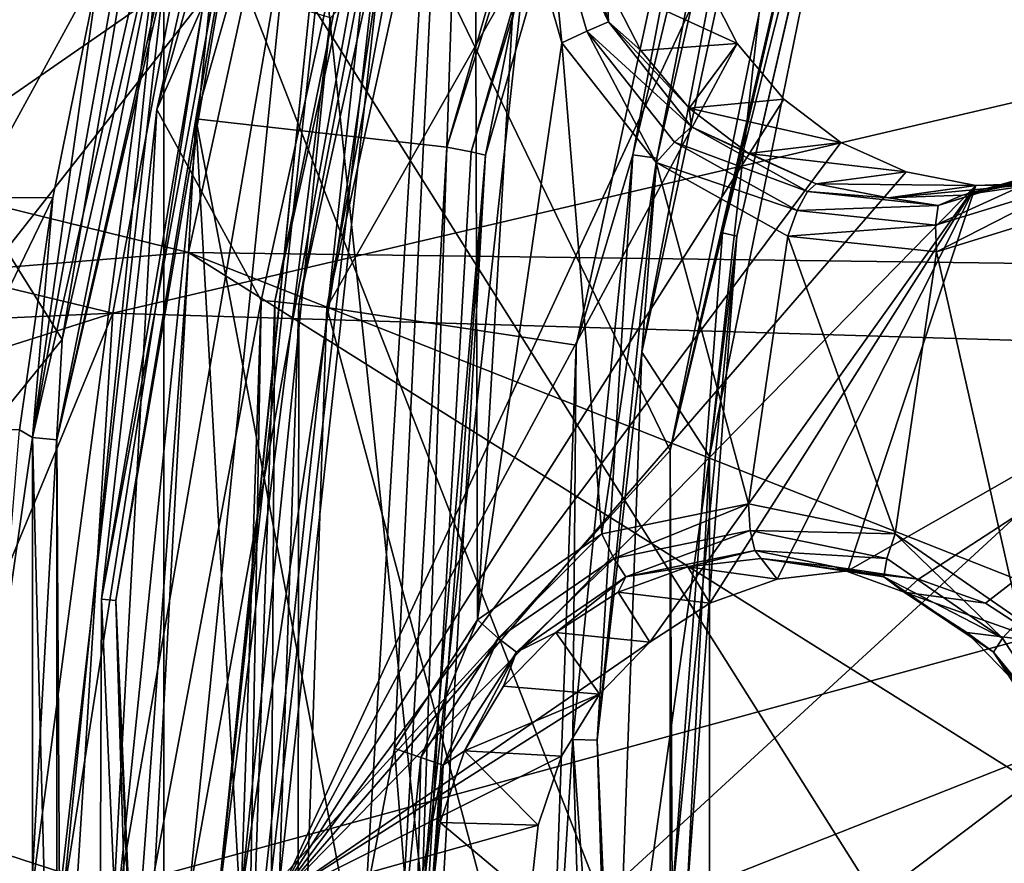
# Model space of a CAD drawing. Header units: metres. Extents: x -240 to 45, y -77 to 27.
# Tile 16 of 256: x -230.92 to -227.32, y 0.13 to 3.22. Entities that reach past the tile are written whole.
import ezdxf

# ---------------------------------------------------------------- set-up
doc = ezdxf.new("R2010")
doc.units = ezdxf.units.M
doc.layers.add('solid_MASSBILD_K_E_SW0001', color=7, linetype='CONTINUOUS')

msp = doc.modelspace()

# ---------------------------------------------------------------- linework, layer by layer
at = {"layer": 'solid_MASSBILD_K_E_SW0001'}
for points in [[(-229.350388, 5.30841, 284.450897), (-230.419617, 2.885896, 282.65625), (-229.362732, 6.605973, 282.392761)], [(-229.993637, 4.769553, 282.446991), (-229.362732, 6.605973, 282.392761), (-230.419617, 2.885896, 282.65625)], [(-230.394272, -3.360062, 277.187683), (-230.394257, 3.360129, 277.187683), (-229.262634, 6.552556, 276.905548)], [(-229.654373, 0, 277.003204), (-230.394272, -3.360062, 277.187683), (-229.262634, 6.552556, 276.905548)], [(-229.358551, 2.748673, 282.185577), (-229.232208, 6.528481, 282.154083), (-230.276794, 2.851742, 282.41452)], [(-229.9431, 4.748956, 282.358887), (-230.276794, 2.851742, 282.41452), (-229.232208, 6.528481, 282.154083)], [(-229.549576, 0.547751, 276.977081), (-229.654373, 0, 277.003204), (-229.262634, 6.552556, 276.905548)], [(-229.246277, 1.018345, 276.901459), (-229.549576, 0.547751, 276.977081), (-229.262634, 6.552556, 276.905548)], [(-229.358551, 2.748673, 282.185577), (-228.355896, 6.224822, 281.935608), (-229.232208, 6.528481, 282.154083)], [(-229.09259, 3.672392, 276.863129), (-229.246277, 1.018345, 276.901459), (-229.262634, 6.552556, 276.905548)], [(-228.273346, 6.185278, 281.887451), (-228.355896, 6.224822, 281.935608), (-229.358551, 2.748673, 282.185577)], [(-228.273346, 6.185278, 281.887451), (-229.358551, 2.748673, 282.185577), (-229.269455, 2.731993, 282.135803)], [(-228.273346, 6.185278, 281.887451), (-229.269455, 2.731993, 282.135803), (-228.225662, 6.156493, 281.800049)], [(-229.269455, 2.731993, 282.135803), (-229.217133, 2.719279, 282.047272), (-228.225662, 6.156493, 281.800049)], [(-228.225662, 6.156493, 281.800049), (-229.217133, 2.719279, 282.047272), (-229.065186, 3.482455, 281.906311)], [(-229.350388, 5.30841, 284.450897), (-230.038132, 2.186984, 284.622375), (-230.419617, 2.885896, 282.65625)], [(-229.988174, 2.183539, 284.712952), (-230.038132, 2.186984, 284.622375), (-229.350388, 5.30841, 284.450897)], [(-229.301498, 5.300042, 284.541779), (-229.988174, 2.183539, 284.712952), (-229.350388, 5.30841, 284.450897)], [(-229.899933, 2.174111, 284.766449), (-229.988174, 2.183539, 284.712952), (-229.301498, 5.300042, 284.541779)], [(-229.216202, 5.277153, 284.596008), (-229.899933, 2.174111, 284.766449), (-229.301498, 5.300042, 284.541779)], [(-229.797195, 2.162036, 284.768433), (-229.899933, 2.174111, 284.766449), (-229.216202, 5.277153, 284.596008)], [(-229.797195, 2.162036, 284.768433), (-229.216202, 5.277153, 284.596008), (-229.117645, 5.245959, 284.598999)], [(-229.797195, 2.162036, 284.768433), (-229.117645, 5.245959, 284.598999), (-228.27594, 4.841449, 284.38913)], [(-230.129135, 4.969383, 277.018524), (-230.874863, 1.686061, 277.204437), (-230.414795, 4.236891, 276.986694)], [(-230.786484, 1.677644, 277.257904), (-230.874863, 1.686061, 277.204437), (-230.129135, 4.969383, 277.018524)], [(-230.044479, 4.944625, 277.072906), (-230.786484, 1.677644, 277.257904), (-230.129135, 4.969383, 277.018524)], [(-230.044479, 4.944625, 277.072906), (-230.394257, 3.360129, 277.187683), (-230.786484, 1.677644, 277.257904)], [(-228.88501, 2.024356, 284.540985), (-229.797195, 2.162036, 284.768433), (-228.27594, 4.841449, 284.38913)], [(-228.541565, 1.637743, 286.10434), (-227.88887, 4.841449, 285.941589), (-229.610123, 3.84885, 286.370758)], [(-228.88501, 2.024356, 284.540985), (-228.27594, 4.841449, 284.38913), (-228.677658, 2.721047, 284.516907)], [(-228.677658, 2.721047, 284.516907), (-228.27594, 4.841449, 284.38913), (-228.177963, 4.81117, 284.391815)], [(-227.80304, 4.810926, 285.892639), (-227.88887, 4.841449, 285.941589), (-228.541565, 1.637743, 286.10434)], [(-228.677658, 2.721047, 284.516907), (-228.177963, 4.81117, 284.391815), (-228.58992, 2.708391, 284.570557)], [(-228.644211, 1.998401, 284.687073), (-228.11322, 4.793667, 284.426208), (-228.04277, 4.780359, 284.537109)], [(-228.58992, 2.708391, 284.570557), (-228.11322, 4.793667, 284.426208), (-228.644211, 1.998401, 284.687073)], [(-228.58992, 2.708391, 284.570557), (-228.177963, 4.81117, 284.391815), (-228.11322, 4.793667, 284.426208)], [(-228.349716, 2.434733, 286.028931), (-227.80304, 4.810926, 285.892639), (-228.541565, 1.637743, 286.10434)], [(-228.349716, 2.434733, 286.028931), (-227.752792, 4.7884, 285.803741), (-227.80304, 4.810926, 285.892639)], [(-230.622986, 1.09384, 282.603912), (-229.993637, 4.769553, 282.446991), (-230.419617, 2.885896, 282.65625)], [(-229.9431, 4.748956, 282.358887), (-229.993637, 4.769553, 282.446991), (-230.622986, 1.09384, 282.603912)], [(-228.397003, 1.616446, 285.862183), (-228.644211, 1.998401, 284.687073), (-228.04277, 4.780359, 284.537109)], [(-228.397003, 1.616446, 285.862183), (-228.04277, 4.780359, 284.537109), (-227.752472, 4.780359, 285.701477)], [(-228.397003, 1.616446, 285.862183), (-227.752472, 4.780359, 285.701477), (-228.29718, 2.423402, 285.940338)], [(-228.29718, 2.423402, 285.940338), (-227.752792, 4.7884, 285.803741), (-228.349716, 2.434733, 286.028931)], [(-228.29718, 2.423402, 285.940338), (-227.752472, 4.780359, 285.701477), (-227.752792, 4.7884, 285.803741)], [(-230.569748, 1.089116, 282.515137), (-229.9431, 4.748956, 282.358887), (-230.622986, 1.09384, 282.603912)], [(-230.569748, 1.089116, 282.515137), (-230.276794, 2.851742, 282.41452), (-229.9431, 4.748956, 282.358887)], [(-229.793671, 4.690482, 288.949799), (-230.304443, 2.362438, 289.026489), (-235.960464, 3.754987, 281.031616)], [(-224.14624, 2.282163, 296.75354), (-230.304443, 2.362438, 289.026489), (-229.793671, 4.690482, 288.949799)], [(-223.643967, 4.526929, 296.692657), (-224.14624, 2.282163, 296.75354), (-229.793671, 4.690482, 288.949799)], [(-236.966003, 3.682456, 281.295074), (-230.581604, 2.141392, 290.381439), (-230.183502, 4.260331, 290.319061)], [(-230.183502, 4.260331, 290.319061), (-230.581604, 2.141392, 290.381439), (-223.305328, 3.84417, 299.103668)], [(-230.874863, 1.686061, 277.204437), (-230.631622, 3.405587, 277.040741), (-230.414795, 4.236891, 276.986694)], [(-231.989792, 4.005358, 279.646729), (-230.766388, 2.044117, 285.937622), (-230.428894, 4.061788, 285.853485)], [(-230.392014, 3.685694, 286.119843), (-230.428894, 4.061788, 285.853485), (-230.766388, 2.044117, 285.937622)], [(-231.989792, 4.005358, 279.646729), (-232.427673, 0, 279.75589), (-230.766388, 2.044117, 285.937622)], [(-230.581604, 2.141392, 290.381439), (-223.642151, 1.932001, 299.1539), (-223.305328, 3.84417, 299.103668)], [(-230.303635, 0, 286.48877), (-230.030823, 0, 286.475647), (-229.610123, 3.84885, 286.370758)], [(-229.931137, 3.652567, 286.395874), (-230.303635, 0, 286.48877), (-229.610123, 3.84885, 286.370758)], [(-228.541565, 1.637743, 286.10434), (-229.610123, 3.84885, 286.370758), (-230.030823, 0, 286.475647)], [(-230.036484, 3.56377, 294.155762), (-236.371017, 3.768127, 285.687042), (-232.838608, 0, 291.084595)], [(-230.304443, 2.362438, 289.026489), (-236.257095, 1.877567, 281.102081), (-235.960464, 3.754987, 281.031616)], [(-236.966003, 3.682456, 281.295074), (-237.23587, 1.840012, 281.359497), (-230.581604, 2.141392, 290.381439)], [(-230.392014, 3.685694, 286.119843), (-230.766388, 2.044117, 285.937622), (-230.879379, 0, 285.96579)], [(-230.392014, 3.685694, 286.119843), (-230.879379, 0, 285.96579), (-230.763199, 0, 286.212372)], [(-230.183609, 3.699824, 286.302246), (-230.763199, 0, 286.212372), (-230.560928, 0, 286.396332)], [(-230.392014, 3.685694, 286.119843), (-230.763199, 0, 286.212372), (-230.183609, 3.699824, 286.302246)], [(-229.931137, 3.652567, 286.395874), (-230.183609, 3.699824, 286.302246), (-230.560928, 0, 286.396332)], [(-228.991409, 3.676744, 276.864288), (-228.937317, 3.130572, 276.824432), (-229.09259, 3.672392, 276.863129)], [(-228.9039, 3.683555, 276.915039), (-228.766235, 3.207833, 276.880707), (-228.991409, 3.676744, 276.864288)], [(-228.991409, 3.676744, 276.864288), (-228.84584, 3.173749, 276.828003), (-228.937317, 3.130572, 276.824432)], [(-228.766235, 3.207833, 276.880707), (-228.84584, 3.173749, 276.828003), (-228.991409, 3.676744, 276.864288)], [(-228.9039, 3.683555, 276.915039), (-228.774261, 3.348126, 276.982697), (-228.766235, 3.207833, 276.880707)], [(-234.88681, 3.650971, 284.653168), (-230.158066, 3.48746, 291.077972), (-235.193405, 0, 284.815613)], [(-229.931137, 3.652567, 286.395874), (-230.560928, 0, 286.396332), (-230.303635, 0, 286.48877)], [(-229.09259, 3.672392, 276.863129), (-228.937317, 3.130572, 276.824432), (-229.246277, 1.018345, 276.901459)], [(-230.036484, 3.56377, 294.155762), (-232.838608, 0, 291.084595), (-227.788467, 0, 297.407837)], [(-223.330124, 3.369589, 302.167877), (-230.036484, 3.56377, 294.155762), (-227.788467, 0, 297.407837)], [(-230.158066, 3.48746, 291.077972), (-228.794617, 0, 293.33075), (-235.193405, 0, 284.815613)], [(-229.81514, 3.482455, 278.898407), (-229.445908, 0, 282.001251), (-230.195862, 0, 278.993317)], [(-229.81514, 3.482455, 278.898407), (-230.195862, 0, 278.993317), (-229.862167, 3.245461, 278.755524)], [(-230.158066, 3.48746, 291.077972), (-225.176895, 3.328503, 297.238007), (-228.794617, 0, 293.33075)], [(-229.81514, 3.482455, 278.898407), (-229.065186, 3.482455, 281.906311), (-229.445908, 0, 282.001251)], [(-229.217133, 2.719279, 282.047272), (-229.445908, 0, 282.001251), (-229.065186, 3.482455, 281.906311)], [(-231.091141, 2.56389, 275.918579), (-231.040176, 3.430211, 275.802795), (-230.92186, 3.405921, 275.876373)], [(-231.091141, 2.56389, 275.918579), (-230.92186, 3.405921, 275.876373), (-230.631622, 3.405587, 277.040741)], [(-231.091141, 2.56389, 275.918579), (-230.631622, 3.405587, 277.040741), (-230.800888, 2.563641, 277.082947)], [(-230.874863, 1.686061, 277.204437), (-230.800888, 2.563641, 277.082947), (-230.631622, 3.405587, 277.040741)], [(-229.604263, 3.414179, 278.536621), (-230.113052, 0, 278.704834), (-229.977356, 0, 278.629669)], [(-229.604263, 3.414179, 278.536621), (-229.784409, 3.222603, 278.622894), (-230.113052, 0, 278.704834)], [(-229.604263, 3.414179, 278.536621), (-229.977356, 0, 278.629669), (-228.416885, 3.364934, 278.240601)], [(-230.786484, 1.677644, 277.257904), (-230.394257, 3.360129, 277.187683), (-230.776855, 0.000033, 277.283081)], [(-230.394272, -3.360062, 277.187683), (-230.776855, 0.000033, 277.283081), (-230.394257, 3.360129, 277.187683)], [(-229.977356, 0, 278.629669), (-228.295212, 3.127634, 278.210266), (-228.416885, 3.364934, 278.240601)], [(-228.416885, 3.364934, 278.240601), (-228.295212, 3.127634, 278.210266), (-228.774261, 3.348126, 276.982697)], [(-223.330124, 3.369589, 302.167877), (-227.788467, 0, 297.407837), (-221.913544, 0, 304.222198)], [(-225.176895, 3.328503, 297.238007), (-224.305389, 0, 298.745148), (-228.794617, 0, 293.33075)], [(-228.295212, 3.127634, 278.210266), (-228.648026, 3.101987, 276.951233), (-228.774261, 3.348126, 276.982697)], [(-228.766235, 3.207833, 276.880707), (-228.774261, 3.348126, 276.982697), (-228.648026, 3.101987, 276.951233)], [(-229.862167, 3.245461, 278.755524), (-230.195862, 0, 278.993317), (-230.193146, 0, 278.838043)], [(-229.862167, 3.245461, 278.755524), (-230.193146, 0, 278.838043), (-229.784409, 3.222603, 278.622894)], [(-230.193146, 0, 278.838043), (-230.113052, 0, 278.704834), (-229.784409, 3.222603, 278.622894)], [(-228.766235, 3.207833, 276.880707), (-228.462402, 2.82262, 276.804962), (-228.84584, 3.173749, 276.828003)], [(-228.766235, 3.207833, 276.880707), (-228.648026, 3.101987, 276.951233), (-228.471832, 2.890967, 276.907288)], [(-228.766235, 3.207833, 276.880707), (-228.471832, 2.890967, 276.907288), (-228.462402, 2.82262, 276.804962)], [(-228.84584, 3.173749, 276.828003), (-228.592484, 2.69201, 276.738464), (-228.937317, 3.130572, 276.824432)], [(-228.84584, 3.173749, 276.828003), (-228.524597, 2.766451, 276.747894), (-228.592484, 2.69201, 276.738464)], [(-228.462402, 2.82262, 276.804962), (-228.524597, 2.766451, 276.747894), (-228.84584, 3.173749, 276.828003)], [(-229.977356, 0, 278.629669), (-228.125458, 2.924374, 278.167938), (-228.295212, 3.127634, 278.210266)], [(-228.937317, 3.130572, 276.824432), (-228.791336, 1.332693, 276.788025), (-229.246277, 1.018345, 276.901459)], [(-228.937317, 3.130572, 276.824432), (-228.592484, 2.69201, 276.738464), (-228.791336, 1.332693, 276.788025)], [(-228.295212, 3.127634, 278.210266), (-228.471832, 2.890967, 276.907288), (-228.648026, 3.101987, 276.951233)], [(-228.295212, 3.127634, 278.210266), (-228.125458, 2.924374, 278.167938), (-228.471832, 2.890967, 276.907288)], [(-229.977356, 0, 278.629669), (-227.916275, 2.765254, 278.115784), (-228.125458, 2.924374, 278.167938)], [(-228.125458, 2.924374, 278.167938), (-227.916275, 2.765254, 278.115784), (-228.471832, 2.890967, 276.907288)], [(-230.038132, 2.186984, 284.622375), (-230.631363, -0.984222, 282.709045), (-230.419617, 2.885896, 282.65625)], [(-230.622986, 1.09384, 282.603912), (-230.419617, 2.885896, 282.65625), (-230.631363, -0.984222, 282.709045)], [(-227.916275, 2.765254, 278.115784), (-228.254471, 2.725647, 276.853119), (-228.471832, 2.890967, 276.907288)], [(-228.462402, 2.82262, 276.804962), (-228.471832, 2.890967, 276.907288), (-228.254471, 2.725647, 276.853119)], [(-230.569748, 1.089116, 282.515137), (-230.485977, -0.973193, 282.466675), (-230.276794, 2.851742, 282.41452)], [(-230.276794, 2.851742, 282.41452), (-230.485977, -0.973193, 282.466675), (-229.848938, -4.74755, 282.307861)], [(-229.568314, -0.871476, 282.237885), (-230.276794, 2.851742, 282.41452), (-229.848938, -4.74755, 282.307861)], [(-229.568314, -0.871476, 282.237885), (-229.358551, 2.748673, 282.185577), (-230.276794, 2.851742, 282.41452)], [(-228.462402, 2.82262, 276.804962), (-228.038666, 2.58656, 276.69931), (-228.524597, 2.766451, 276.747894)], [(-228.462402, 2.82262, 276.804962), (-228.254471, 2.725647, 276.853119), (-228.006882, 2.614316, 276.791382)], [(-228.462402, 2.82262, 276.804962), (-228.006882, 2.614316, 276.791382), (-228.038666, 2.58656, 276.69931)], [(-229.977356, 0, 278.629669), (-227.677643, 2.657925, 278.056274), (-227.916275, 2.765254, 278.115784)], [(-229.478088, -0.864233, 282.187836), (-229.358551, 2.748673, 282.185577), (-229.568314, -0.871476, 282.237885)], [(-229.269455, 2.731993, 282.135803), (-229.358551, 2.748673, 282.185577), (-229.478088, -0.864233, 282.187836)], [(-228.524597, 2.766451, 276.747894), (-228.076553, 2.516858, 276.6362), (-228.592484, 2.69201, 276.738464)], [(-228.038666, 2.58656, 276.69931), (-228.076553, 2.516858, 276.6362), (-228.524597, 2.766451, 276.747894)], [(-227.916275, 2.765254, 278.115784), (-227.677643, 2.657925, 278.056274), (-228.254471, 2.725647, 276.853119)], [(-229.269455, 2.731993, 282.135803), (-229.478088, -0.864233, 282.187836), (-229.217133, 2.719279, 282.047272)], [(-229.478088, -0.864233, 282.187836), (-229.424789, -0.860211, 282.09903), (-229.217133, 2.719279, 282.047272)], [(-229.217133, 2.719279, 282.047272), (-229.424789, -0.860211, 282.09903), (-229.445908, 0, 282.001251)], [(-228.897079, 0.580362, 284.571625), (-228.677658, 2.721047, 284.516907), (-228.808304, 0.577663, 284.625031)], [(-228.88501, 2.024356, 284.540985), (-228.677658, 2.721047, 284.516907), (-228.897079, 0.580362, 284.571625)], [(-228.677658, 2.721047, 284.516907), (-228.58992, 2.708391, 284.570557), (-228.808304, 0.577663, 284.625031)], [(-228.808304, 0.577663, 284.625031), (-228.58992, 2.708391, 284.570557), (-228.644211, 1.998401, 284.687073)], [(-227.677643, 2.657925, 278.056274), (-228.006882, 2.614316, 276.791382), (-228.254471, 2.725647, 276.853119)], [(-228.592484, 2.69201, 276.738464), (-228.254135, 1.443135, 276.654083), (-228.791336, 1.332693, 276.788025)], [(-228.592484, 2.69201, 276.738464), (-228.110703, 2.423309, 276.618317), (-228.254135, 1.443135, 276.654083)], [(-228.076553, 2.516858, 276.6362), (-228.110703, 2.423309, 276.618317), (-228.592484, 2.69201, 276.738464)], [(-227.097931, 2.677476, 276.464752), (-227.081894, 2.612986, 276.388184), (-227.569946, 2.462969, 276.509888)], [(-227.559525, 2.535593, 276.579834), (-227.097931, 2.677476, 276.464752), (-227.569946, 2.462969, 276.509888)], [(-227.559525, 2.535593, 276.579834), (-227.210587, 2.645024, 276.592834), (-227.097931, 2.677476, 276.464752)], [(-226.91066, 2.68748, 277.865051), (-227.210587, 2.645024, 276.592834), (-227.471527, 2.572968, 276.657898)], [(-227.162018, 2.618091, 277.927704), (-226.91066, 2.68748, 277.865051), (-227.471527, 2.572968, 276.657898)], [(-229.977356, 0, 278.629669), (-227.421814, 2.608063, 277.992493), (-227.677643, 2.657925, 278.056274)], [(-227.677643, 2.657925, 278.056274), (-227.421814, 2.608063, 277.992493), (-228.006882, 2.614316, 276.791382)], [(-227.559525, 2.535593, 276.579834), (-227.471527, 2.572968, 276.657898), (-227.210587, 2.645024, 276.592834)], [(-229.977356, 0, 278.629669), (-228.615677, 0.936386, 278.290161), (-227.421814, 2.608063, 277.992493)], [(-227.421814, 2.608063, 277.992493), (-228.615677, 0.936386, 278.290161), (-228.39534, 1.079049, 278.235229)], [(-227.421814, 2.608063, 277.992493), (-228.39534, 1.079049, 278.235229), (-228.149948, 1.167554, 278.174042)], [(-227.421814, 2.608063, 277.992493), (-228.149948, 1.167554, 278.174042), (-227.89122, 1.197623, 278.109528)], [(-228.038666, 2.58656, 276.69931), (-228.006882, 2.614316, 276.791382), (-227.74147, 2.562558, 276.725189)], [(-227.421814, 2.608063, 277.992493), (-227.74147, 2.562558, 276.725189), (-228.006882, 2.614316, 276.791382)], [(-225.399963, 2.617798, 277.488373), (-227.89122, 1.197623, 278.109528), (-227.632492, 1.167554, 278.045013)], [(-225.399963, 2.617798, 277.488373), (-227.421814, 2.608063, 277.992493), (-227.89122, 1.197623, 278.109528)], [(-227.162018, 2.618091, 277.927704), (-227.471527, 2.572968, 276.657898), (-227.74147, 2.562558, 276.725189)], [(-227.421814, 2.608063, 277.992493), (-227.162018, 2.618091, 277.927704), (-227.74147, 2.562558, 276.725189)], [(-225.399963, 2.617798, 277.488373), (-227.632492, 1.167554, 278.045013), (-227.3871, 1.079049, 277.983826)], [(-227.569946, 2.462969, 276.509888), (-227.081894, 2.612986, 276.388184), (-227.565781, 2.365653, 276.482452)], [(-227.081894, 2.612986, 276.388184), (-227.041153, 2.527835, 276.351654), (-227.565781, 2.365653, 276.482452)], [(-225.399963, 2.617798, 277.488373), (-227.162018, 2.618091, 277.927704), (-227.421814, 2.608063, 277.992493)], [(-225.399963, 2.617798, 277.488373), (-227.3871, 1.079049, 277.983826), (-227.166748, 0.936386, 277.928894)], [(-231.212387, 1.713865, 275.948822), (-231.091141, 2.56389, 275.918579), (-230.800888, 2.563641, 277.082947)], [(-231.212387, 1.713865, 275.948822), (-230.800888, 2.563641, 277.082947), (-230.922104, 1.713705, 277.113159)], [(-230.874863, 1.686061, 277.204437), (-230.922104, 1.713705, 277.113159), (-230.800888, 2.563641, 277.082947)], [(-228.038666, 2.58656, 276.69931), (-227.559525, 2.535593, 276.579834), (-228.076553, 2.516858, 276.6362)], [(-228.038666, 2.58656, 276.69931), (-227.74147, 2.562558, 276.725189), (-227.559525, 2.535593, 276.579834)], [(-227.559525, 2.535593, 276.579834), (-227.74147, 2.562558, 276.725189), (-227.471527, 2.572968, 276.657898)], [(-227.559525, 2.535593, 276.579834), (-227.569946, 2.462969, 276.509888), (-228.076553, 2.516858, 276.6362)], [(-227.565781, 2.365653, 276.482452), (-227.041153, 2.527835, 276.351654), (-227.261978, 1.018401, 276.406708)], [(-228.076553, 2.516858, 276.6362), (-227.569946, 2.462969, 276.509888), (-228.110703, 2.423309, 276.618317)], [(-227.569946, 2.462969, 276.509888), (-227.565781, 2.365653, 276.482452), (-228.110703, 2.423309, 276.618317)], [(-228.533417, 0, 286.074738), (-228.349716, 2.434733, 286.028931), (-228.541565, 1.637743, 286.10434)], [(-228.29718, 2.423402, 285.940338), (-228.349716, 2.434733, 286.028931), (-228.533417, 0, 286.074738)], [(-228.480026, 0, 285.985931), (-228.29718, 2.423402, 285.940338), (-228.533417, 0, 286.074738)], [(-228.397003, 1.616446, 285.862183), (-228.29718, 2.423402, 285.940338), (-228.480026, 0, 285.985931)], [(-228.110703, 2.423309, 276.618317), (-227.716919, 1.332723, 276.520142), (-228.254135, 1.443135, 276.654083)], [(-228.110703, 2.423309, 276.618317), (-227.565781, 2.365653, 276.482452), (-227.716919, 1.332723, 276.520142)], [(-230.304443, 2.362438, 289.026489), (-230.478271, 0, 289.048706), (-236.257095, 1.877567, 281.102081)], [(-230.304443, 2.362438, 289.026489), (-226.541824, 0, 294.045837), (-230.478271, 0, 289.048706)], [(-230.304443, 2.362438, 289.026489), (-224.31575, 0, 296.771454), (-226.541824, 0, 294.045837)], [(-224.14624, 2.282163, 296.75354), (-224.31575, 0, 296.771454), (-230.304443, 2.362438, 289.026489)], [(-227.565781, 2.365653, 276.482452), (-227.261978, 1.018401, 276.406708), (-227.716919, 1.332723, 276.520142)], [(-230.038132, 2.186984, 284.622375), (-230.145935, -1.011975, 284.649261), (-230.631363, -0.984222, 282.709045)], [(-230.09584, -1.010382, 284.739746), (-230.145935, -1.011975, 284.649261), (-230.038132, 2.186984, 284.622375)], [(-229.988174, 2.183539, 284.712952), (-230.09584, -1.010382, 284.739746), (-230.038132, 2.186984, 284.622375)], [(-230.007141, -1.006021, 284.793182), (-230.09584, -1.010382, 284.739746), (-229.988174, 2.183539, 284.712952)], [(-229.899933, 2.174111, 284.766449), (-230.007141, -1.006021, 284.793182), (-229.988174, 2.183539, 284.712952)], [(-229.903793, -1.000844, 284.795013), (-230.007141, -1.006021, 284.793182), (-229.899933, 2.174111, 284.766449)], [(-229.797195, 2.162036, 284.768433), (-229.903793, -1.000844, 284.795013), (-229.899933, 2.174111, 284.766449)], [(-230.581604, 2.141392, 290.381439), (-237.325592, 0, 281.380859), (-231.466995, 0, 289.412262)], [(-237.23587, 1.840012, 281.359497), (-237.325592, 0, 281.380859), (-230.581604, 2.141392, 290.381439)], [(-230.581604, 2.141392, 290.381439), (-231.466995, 0, 289.412262), (-230.715561, 0, 290.401703)], [(-230.581604, 2.141392, 290.381439), (-230.715561, 0, 290.401703), (-223.642151, 1.932001, 299.1539)], [(-228.988251, -0.86113, 284.566742), (-229.903793, -1.000844, 284.795013), (-229.797195, 2.162036, 284.768433)], [(-228.988251, -0.86113, 284.566742), (-229.797195, 2.162036, 284.768433), (-228.88501, 2.024356, 284.540985)], [(-230.766388, 2.044117, 285.937622), (-232.427673, 0, 279.75589), (-230.879379, 0, 285.96579)], [(-228.988251, -0.86113, 284.566742), (-228.88501, 2.024356, 284.540985), (-228.897079, 0.580362, 284.571625)], [(-228.808304, 0.577663, 284.625031), (-228.644211, 1.998401, 284.687073), (-228.746124, -0.849838, 284.712494)], [(-228.397003, 1.616446, 285.862183), (-228.746124, -0.849838, 284.712494), (-228.644211, 1.998401, 284.687073)], [(-223.642151, 1.932001, 299.1539), (-230.715561, 0, 290.401703), (-228.527573, 0, 293.233582)], [(-223.642151, 1.932001, 299.1539), (-228.527573, 0, 293.233582), (-225.330139, 0, 297.246033)], [(-236.257095, 1.877567, 281.102081), (-230.478271, 0, 289.048706), (-236.355804, 0, 281.125458)], [(-230.874863, 1.686061, 277.204437), (-230.99498, 0.858435, 277.131348), (-230.922104, 1.713705, 277.113159)], [(-230.874863, 1.686061, 277.204437), (-230.874863, -1.686048, 277.204437), (-230.99498, 0.858435, 277.131348)], [(-230.786499, -1.677632, 277.257904), (-230.874863, -1.686048, 277.204437), (-230.874863, 1.686061, 277.204437)], [(-230.786484, 1.677644, 277.257904), (-230.786499, -1.677632, 277.257904), (-230.874863, 1.686061, 277.204437)], [(-230.786484, 1.677644, 277.257904), (-230.776855, 0.000033, 277.283081), (-230.786499, -1.677632, 277.257904)], [(-228.541565, -1.637745, 286.10434), (-228.541565, 1.637743, 286.10434), (-230.030823, 0, 286.475647)], [(-228.533417, 0, 286.074738), (-228.541565, 1.637743, 286.10434), (-228.541565, -1.637745, 286.10434)], [(-228.397003, -1.616446, 285.862183), (-228.746124, -0.849838, 284.712494), (-228.397003, 1.616446, 285.862183)], [(-228.397003, -1.616446, 285.862183), (-228.397003, 1.616446, 285.862183), (-228.480026, 0, 285.985931)], [(-228.747421, 1.242848, 276.803467), (-228.791336, 1.332693, 276.788025), (-228.254135, 1.443135, 276.654083)], [(-228.24791, 1.345249, 276.678925), (-228.747421, 1.242848, 276.803467), (-228.254135, 1.443135, 276.654083)], [(-228.24791, 1.345249, 276.678925), (-228.254135, 1.443135, 276.654083), (-227.716919, 1.332723, 276.520142)], [(-228.703308, 1.175458, 276.865021), (-228.747421, 1.242848, 276.803467), (-228.24791, 1.345249, 276.678925)], [(-228.230881, 1.272306, 276.747223), (-228.703308, 1.175458, 276.865021), (-228.24791, 1.345249, 276.678925)], [(-227.748398, 1.242848, 276.554382), (-228.24791, 1.345249, 276.678925), (-227.716919, 1.332723, 276.520142)], [(-228.230881, 1.272306, 276.747223), (-228.24791, 1.345249, 276.678925), (-227.748398, 1.242848, 276.554382)], [(-229.170883, 0.951235, 276.909027), (-229.246277, 1.018345, 276.901459), (-228.791336, 1.332693, 276.788025)], [(-228.747421, 1.242848, 276.803467), (-229.170883, 0.951235, 276.909027), (-228.791336, 1.332693, 276.788025)], [(-227.324921, 0.951235, 276.448792), (-227.748398, 1.242848, 276.554382), (-227.716919, 1.332723, 276.520142)], [(-227.324921, 0.951235, 276.448792), (-227.716919, 1.332723, 276.520142), (-227.261978, 1.018401, 276.406708)], [(-228.230881, 1.272306, 276.747223), (-228.47583, 1.212088, 276.908295), (-228.703308, 1.175458, 276.865021)], [(-228.230881, 1.272306, 276.747223), (-228.207397, 1.24326, 276.84137), (-228.47583, 1.212088, 276.908295)], [(-227.758438, 1.175458, 276.629425), (-228.207397, 1.24326, 276.84137), (-228.230881, 1.272306, 276.747223)], [(-227.758438, 1.175458, 276.629425), (-228.230881, 1.272306, 276.747223), (-227.748398, 1.242848, 276.554382)], [(-229.103806, 0.899657, 276.964874), (-229.170883, 0.951235, 276.909027), (-228.747421, 1.242848, 276.803467)], [(-228.703308, 1.175458, 276.865021), (-229.103806, 0.899657, 276.964874), (-228.747421, 1.242848, 276.803467)], [(-228.149948, 1.167554, 278.174042), (-228.47583, 1.212088, 276.908295), (-228.207397, 1.24326, 276.84137)], [(-227.89122, 1.197623, 278.109528), (-228.207397, 1.24326, 276.84137), (-227.938965, 1.212089, 276.774445)], [(-227.758438, 1.175458, 276.629425), (-227.938965, 1.212089, 276.774445), (-228.207397, 1.24326, 276.84137)], [(-227.89122, 1.197623, 278.109528), (-228.149948, 1.167554, 278.174042), (-228.207397, 1.24326, 276.84137)], [(-227.758438, 1.175458, 276.629425), (-227.748398, 1.242848, 276.554382), (-227.324921, 0.951235, 276.448792)], [(-228.39534, 1.079049, 278.235229), (-228.730804, 1.120138, 276.971863), (-228.47583, 1.212088, 276.908295)], [(-228.703308, 1.175458, 276.865021), (-228.47583, 1.212088, 276.908295), (-228.730804, 1.120138, 276.971863)], [(-228.149948, 1.167554, 278.174042), (-228.39534, 1.079049, 278.235229), (-228.47583, 1.212088, 276.908295)], [(-227.632492, 1.167554, 278.045013), (-227.938965, 1.212089, 276.774445), (-227.68399, 1.120139, 276.710876)], [(-227.758438, 1.175458, 276.629425), (-227.68399, 1.120139, 276.710876), (-227.938965, 1.212089, 276.774445)], [(-227.632492, 1.167554, 278.045013), (-227.89122, 1.197623, 278.109528), (-227.938965, 1.212089, 276.774445)], [(-228.703308, 1.175458, 276.865021), (-228.959534, 0.972019, 277.0289), (-229.103806, 0.899657, 276.964874)], [(-228.703308, 1.175458, 276.865021), (-228.730804, 1.120138, 276.971863), (-228.959534, 0.972019, 277.0289)], [(-227.357941, 0.899657, 276.529572), (-227.68399, 1.120139, 276.710876), (-227.758438, 1.175458, 276.629425)], [(-227.357941, 0.899657, 276.529572), (-227.758438, 1.175458, 276.629425), (-227.324921, 0.951235, 276.448792)], [(-227.3871, 1.079049, 277.983826), (-227.632492, 1.167554, 278.045013), (-227.68399, 1.120139, 276.710876)], [(-228.615677, 0.936386, 278.290161), (-228.959534, 0.972019, 277.0289), (-228.730804, 1.120138, 276.971863)], [(-228.39534, 1.079049, 278.235229), (-228.615677, 0.936386, 278.290161), (-228.730804, 1.120138, 276.971863)], [(-227.166748, 0.936386, 277.928894), (-227.68399, 1.120139, 276.710876), (-227.455261, 0.972021, 276.653839)], [(-227.357941, 0.899657, 276.529572), (-227.455261, 0.972021, 276.653839), (-227.68399, 1.120139, 276.710876)], [(-227.166748, 0.936386, 277.928894), (-227.3871, 1.079049, 277.983826), (-227.68399, 1.120139, 276.710876)], [(-230.457596, -2.63477, 282.562653), (-230.622986, 1.09384, 282.603912), (-230.631363, -0.984222, 282.709045)], [(-230.569748, 1.089116, 282.515137), (-230.622986, 1.09384, 282.603912), (-230.457596, -2.63477, 282.562653)], [(-230.40506, -2.623392, 282.47406), (-230.485977, -0.973193, 282.466675), (-230.569748, 1.089116, 282.515137)], [(-230.40506, -2.623392, 282.47406), (-230.569748, 1.089116, 282.515137), (-230.457596, -2.63477, 282.562653)], [(-229.453842, 0.514805, 276.979584), (-229.549576, 0.547751, 276.977081), (-229.246277, 1.018345, 276.901459)], [(-229.170883, 0.951235, 276.909027), (-229.453842, 0.514805, 276.979584), (-229.246277, 1.018345, 276.901459)], [(-227.041977, 0.514805, 276.378235), (-227.324921, 0.951235, 276.448792), (-227.261978, 1.018401, 276.406708)], [(-229.371414, 0.486891, 277.031586), (-229.453842, 0.514805, 276.979584), (-229.170883, 0.951235, 276.909027)], [(-229.103806, 0.899657, 276.964874), (-229.371414, 0.486891, 277.031586), (-229.170883, 0.951235, 276.909027)], [(-228.79982, 0.746592, 278.33606), (-229.150543, 0.77516, 277.076508), (-228.959534, 0.972019, 277.0289)], [(-229.103806, 0.899657, 276.964874), (-228.959534, 0.972019, 277.0289), (-229.150543, 0.77516, 277.076508)], [(-228.615677, 0.936386, 278.290161), (-228.79982, 0.746592, 278.33606), (-228.959534, 0.972019, 277.0289)], [(-227.166748, 0.936386, 277.928894), (-227.455261, 0.972021, 276.653839), (-227.264252, 0.775161, 276.606201)], [(-227.357941, 0.899657, 276.529572), (-227.264252, 0.775161, 276.606201), (-227.455261, 0.972021, 276.653839)], [(-227.357941, 0.899657, 276.529572), (-227.324921, 0.951235, 276.448792), (-227.041977, 0.514805, 276.378235)], [(-229.977356, 0, 278.629669), (-228.79982, 0.746592, 278.33606), (-228.615677, 0.936386, 278.290161)], [(-229.103806, 0.899657, 276.964874), (-229.294266, 0.53943, 277.112366), (-229.371414, 0.486891, 277.031586)], [(-229.103806, 0.899657, 276.964874), (-229.150543, 0.77516, 277.076508), (-229.294266, 0.53943, 277.112366)], [(-227.090332, 0.486891, 276.46286), (-227.264252, 0.775161, 276.606201), (-227.357941, 0.899657, 276.529572)], [(-227.090332, 0.486891, 276.46286), (-227.357941, 0.899657, 276.529572), (-227.041977, 0.514805, 276.378235)], [(-230.874863, -1.686048, 277.204437), (-231.019302, 0.000492, 277.13739), (-230.99498, 0.858435, 277.131348)], [(-228.79982, 0.746592, 278.33606), (-229.294266, 0.53943, 277.112366), (-229.150543, 0.77516, 277.076508)], [(-229.977356, 0, 278.629669), (-228.938187, 0.519599, 278.370575), (-228.79982, 0.746592, 278.33606)], [(-228.79982, 0.746592, 278.33606), (-228.938187, 0.519599, 278.370575), (-229.294266, 0.53943, 277.112366)], [(-228.988251, -0.86113, 284.566742), (-228.897079, 0.580362, 284.571625), (-228.831223, -1.571163, 284.555206)], [(-228.897079, 0.580362, 284.571625), (-228.808304, 0.577663, 284.625031), (-228.742767, -1.563855, 284.608673)], [(-228.831223, -1.571163, 284.555206), (-228.897079, 0.580362, 284.571625), (-228.742767, -1.563855, 284.608673)], [(-228.742767, -1.563855, 284.608673), (-228.808304, 0.577663, 284.625031), (-228.746124, -0.849838, 284.712494)], [(-229.505981, 0, 277.024048), (-229.654373, 0, 277.003204), (-229.549576, 0.547751, 276.977081)], [(-229.453842, 0.514805, 276.979584), (-229.505981, 0, 277.024048), (-229.549576, 0.547751, 276.977081)], [(-229.977356, 0, 278.629669), (-229.024094, 0.266594, 278.391998), (-228.938187, 0.519599, 278.370575)], [(-229.453842, 0.514805, 276.979584), (-229.465393, 0, 277.055023), (-229.505981, 0, 277.024048)], [(-229.371414, 0.486891, 277.031586), (-229.465393, 0, 277.055023), (-229.453842, 0.514805, 276.979584)], [(-229.024094, 0.266594, 278.391998), (-229.383484, 0.276651, 277.134613), (-229.294266, 0.53943, 277.112366)], [(-229.371414, 0.486891, 277.031586), (-229.294266, 0.53943, 277.112366), (-229.383484, 0.276651, 277.134613)], [(-228.938187, 0.519599, 278.370575), (-229.024094, 0.266594, 278.391998), (-229.294266, 0.53943, 277.112366)], [(-229.371414, 0.486891, 277.031586), (-229.413727, 0, 277.142151), (-229.465393, 0, 277.055023)], [(-229.371414, 0.486891, 277.031586), (-229.383484, 0.276651, 277.134613), (-229.413727, 0, 277.142151)], [(-229.977356, 0, 278.629669), (-229.053253, 0, 278.399261), (-229.024094, 0.266594, 278.391998)], [(-229.383484, 0.276651, 277.134613), (-229.053253, 0, 278.399261), (-229.413727, 0, 277.142151)], [(-229.024094, 0.266594, 278.391998), (-229.053253, 0, 278.399261), (-229.383484, 0.276651, 277.134613)]]:
    msp.add_3dface(points, dxfattribs=at)

doc.saveas('drawing.dxf')
